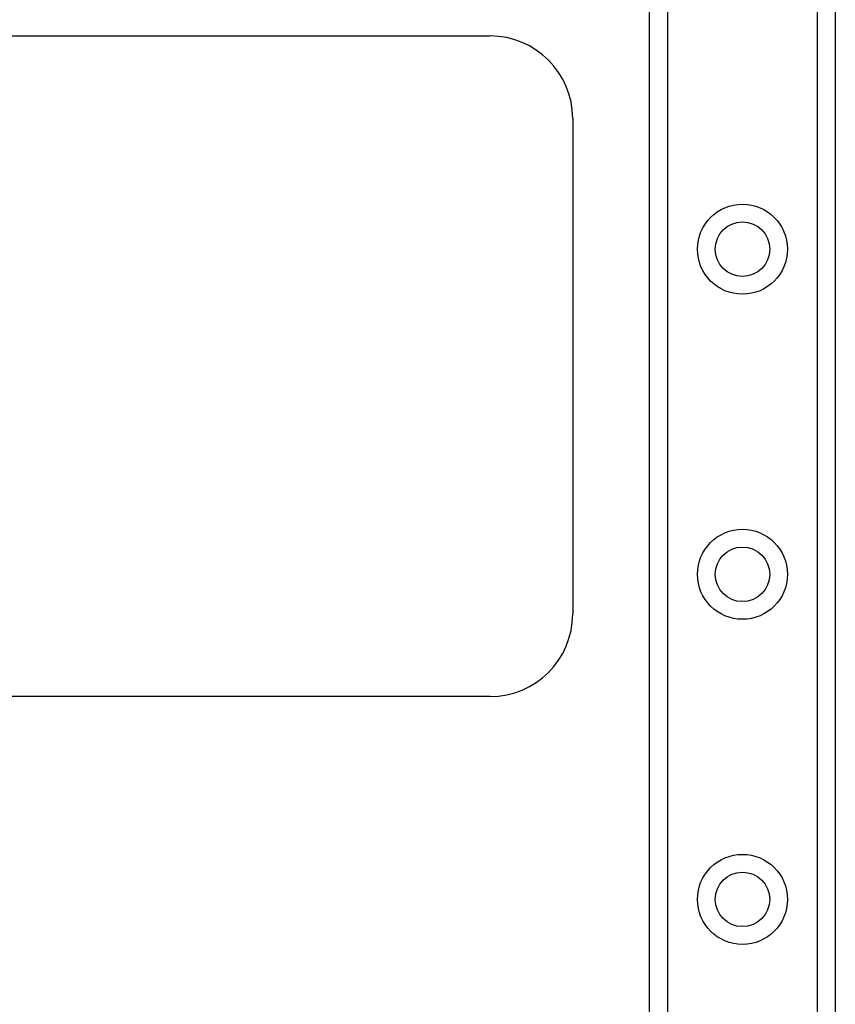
# Model space of a CAD drawing. Header units: inches. Extents: x 5 to 147, y 9 to 79.
# Tile 63 of 95: x 30.96 to 33.43, y 54.74 to 57.73. Entities that reach past the tile are written whole.
import ezdxf

# ---------------------------------------------------------------- set-up
doc = ezdxf.new("R2010")
doc.units = ezdxf.units.IN
doc.header["$MEASUREMENT"] = 0
doc.layers.add('Visible Edges(ANSI)', color=7, linetype='Continuous', lineweight=25)
doc.layers.add('Visible Tangent Edges(ANSI)', color=7, linetype='Continuous', lineweight=25)

msp = doc.modelspace()

# ---------------------------------------------------------------- linework, layer by layer
at = {"layer": 'Visible Edges(ANSI)'}
for p, q in [((32.8715, 25.2076), (32.8715, 58.3415)), ((33.4335, 58.3415), (33.4335, 25.2076)), ((29.3885, 57.6761), (32.3885, 57.6761)), ((32.6385, 57.4261), (32.6385, 55.9261)), ((32.3885, 55.6761), (29.3885, 55.6761))]:
    msp.add_line(p, q, dxfattribs=at)
for centre in [(33.1525, 57.0305), (33.1525, 56.0462), (33.1525, 55.062)]:
    msp.add_circle(centre, 0.0825, dxfattribs=at)
for centre, start, end in [((32.3885, 57.4261), 0, 90), ((32.3885, 55.9261), 270, 0)]:
    msp.add_arc(centre, 0.25, start, end, dxfattribs=at)
at = {"layer": 'Visible Tangent Edges(ANSI)'}
for p, q in [((32.9253, 58.3415), (32.9253, 25.2076)), ((33.3796, 25.2076), (33.3796, 58.3415))]:
    msp.add_line(p, q, dxfattribs=at)
for centre in [(33.1525, 57.0305), (33.1525, 56.0462), (33.1525, 55.062)]:
    msp.add_circle(centre, 0.1363, dxfattribs=at)

doc.saveas('drawing.dxf')
